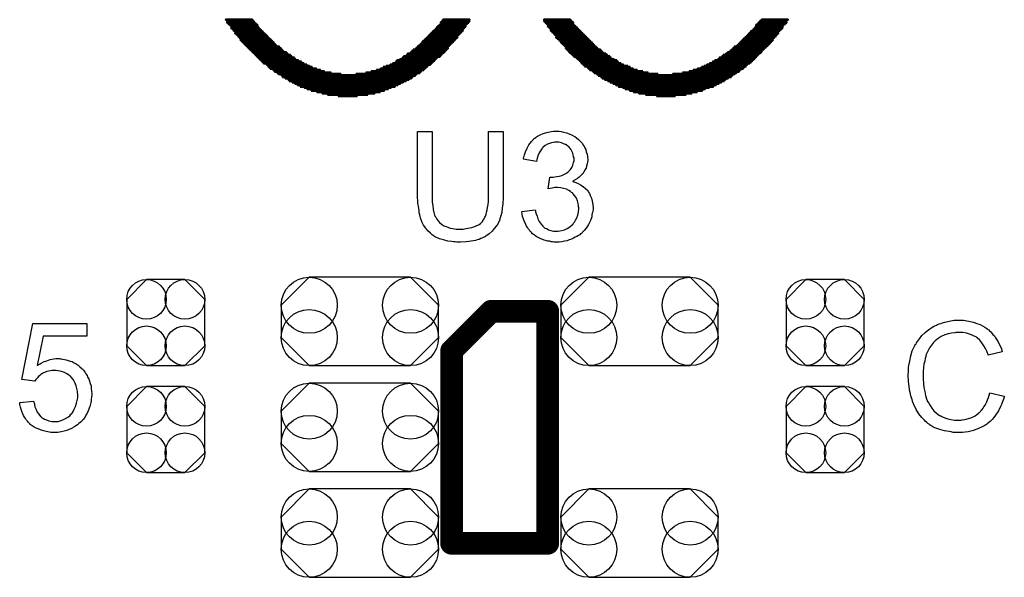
# Model space of a CAD drawing. Extents: x -0.07 to 0.95, y -0.15 to 1.54.
# Tile 7 of 21: x 0.28 to 0.63, y 0.4 to 0.59. Entities that reach past the tile are written whole.
import ezdxf

# ---------------------------------------------------------------- set-up
doc = ezdxf.new("R2010")
doc.units = 0
doc.layers.get('0').update_dxf_attribs({"linetype": 'CONTINUOUS'})
doc.layers.add('gto', color=2, linetype='CONTINUOUS')
doc.layers.add('gts', color=1, linetype='CONTINUOUS')

# ---------------------------------------------------------------- blocks, each defined once
blk = doc.blocks.new('D64')
at = {"const_width": 0.00025}
blk.add_lwpolyline([(-0.000125, 0, 1), (0.000125, 0, 1)], format="xyb", close=True, dxfattribs=at)
blk = doc.blocks.new('D65')
at = {"const_width": 0.004}
blk.add_lwpolyline([(-0.002, 0, 1), (0.002, 0, 1)], format="xyb", close=True, dxfattribs=at)
blk = doc.blocks.new('D67')
blk.add_lwpolyline([(-0.0179, -0.0156), (0.0179, -0.0156), (0.0278, -0.0057), (0.0278, 0.0057), (0.0179, 0.0156), (-0.0179, 0.0156), (-0.0278, 0.0057), (-0.0278, -0.0057)], close=True)
for centre in [(-0.0179, 0.0057), (0.0179, 0.0057), (-0.0179, -0.0057), (0.0179, -0.0057)]:
    blk.add_circle(centre, 0.0099)
blk = doc.blocks.new('D68')
blk.add_lwpolyline([(-0.0068, -0.0152), (0.0068, -0.0152), (0.0138, -0.0082), (0.0138, 0.0082), (0.0068, 0.0152), (-0.0068, 0.0152), (-0.0138, 0.0082), (-0.0138, -0.0082)], close=True)
for centre in [(-0.0068, 0.0082), (0.0068, 0.0082), (-0.0068, -0.0082), (0.0068, -0.0082)]:
    blk.add_circle(centre, 0.007)

msp = doc.modelspace()

# ---------------------------------------------------------------- linework, layer by layer
at = {"layer": 'gto', "color": 2}
for points, const_width in [([(0.3531, 0.593), (0.3627, 0.593)], 0.001), ([(0.3535, 0.5925), (0.3632, 0.5925)], 0.001), ([(0.3535, 0.592), (0.3636, 0.592)], 0.001), ([(0.354, 0.5915), (0.3641, 0.5915)], 0.001), ([(0.3545, 0.5911), (0.3646, 0.5911)], 0.001), ([(0.4285, 0.5911), (0.4381, 0.5911)], 0.001), ([(0.429, 0.592), (0.4391, 0.592)], 0.001), ([(0.429, 0.5915), (0.4386, 0.5915)], 0.001), ([(0.4295, 0.5925), (0.4395, 0.5925)], 0.001), ([(0.4299, 0.593), (0.4395, 0.593)], 0.001), ([(0.4655, 0.593), (0.4751, 0.593)], 0.001), ([(0.4655, 0.5925), (0.4756, 0.5925)], 0.001), ([(0.466, 0.592), (0.4761, 0.592)], 0.001), ([(0.4665, 0.5915), (0.4761, 0.5915)], 0.001), ([(0.4669, 0.5911), (0.4765, 0.5911)], 0.001), ([(0.5404, 0.5911), (0.5505, 0.5911)], 0.001), ([(0.5409, 0.5915), (0.551, 0.5915)], 0.001), ([(0.5414, 0.592), (0.5515, 0.592)], 0.001), ([(0.5419, 0.5925), (0.5515, 0.5925)], 0.001), ([(0.5424, 0.593), (0.552, 0.593)], 0.001), ([(0.355, 0.5906), (0.3646, 0.5906)], 0.001), ([(0.355, 0.5901), (0.3651, 0.5901)], 0.001), ([(0.3555, 0.5896), (0.3656, 0.5896)], 0.001), ([(0.3559, 0.5891), (0.366, 0.5891)], 0.001), ([(0.3564, 0.5887), (0.3665, 0.5887)], 0.001), ([(0.3564, 0.5882), (0.367, 0.5882)], 0.001), ([(0.3569, 0.5877), (0.3675, 0.5877)], 0.001), ([(0.4251, 0.5877), (0.4357, 0.5877)], 0.001), ([(0.4256, 0.5882), (0.4362, 0.5882)], 0.001), ([(0.4261, 0.5887), (0.4367, 0.5887)], 0.001), ([(0.4266, 0.5891), (0.4371, 0.5891)], 0.001), ([(0.4271, 0.5896), (0.4371, 0.5896)], 0.001), ([(0.4275, 0.5901), (0.4376, 0.5901)], 0.001), ([(0.428, 0.5906), (0.4381, 0.5906)], 0.001), ([(0.4669, 0.5906), (0.477, 0.5906)], 0.001), ([(0.4674, 0.5901), (0.4775, 0.5901)], 0.001), ([(0.4679, 0.5896), (0.478, 0.5896)], 0.001), ([(0.4679, 0.5891), (0.4785, 0.5891)], 0.001), ([(0.4684, 0.5887), (0.4789, 0.5887)], 0.001), ([(0.4689, 0.5882), (0.4794, 0.5882)], 0.001), ([(0.4693, 0.5877), (0.4799, 0.5877)], 0.001), ([(0.5376, 0.5877), (0.5481, 0.5877)], 0.001), ([(0.538, 0.5882), (0.5486, 0.5882)], 0.001), ([(0.5385, 0.5887), (0.5486, 0.5887)], 0.001), ([(0.539, 0.5891), (0.5491, 0.5891)], 0.001), ([(0.5395, 0.5896), (0.5496, 0.5896)], 0.001), ([(0.54, 0.5901), (0.5501, 0.5901)], 0.001), ([(0.5404, 0.5906), (0.5501, 0.5906)], 0.001), ([(0.3574, 0.5872), (0.368, 0.5872)], 0.001), ([(0.3579, 0.5867), (0.3684, 0.5867)], 0.001), ([(0.3583, 0.5863), (0.3689, 0.5863)], 0.001), ([(0.3583, 0.5858), (0.3694, 0.5858)], 0.001), ([(0.3588, 0.5853), (0.3699, 0.5853)], 0.001), ([(0.3593, 0.5848), (0.3704, 0.5848)], 0.001), ([(0.3598, 0.5843), (0.3708, 0.5843)], 0.001), ([(0.4218, 0.5843), (0.4328, 0.5843)], 0.001), ([(0.4223, 0.5848), (0.4333, 0.5848)], 0.001), ([(0.4227, 0.5853), (0.4338, 0.5853)], 0.001), ([(0.4232, 0.5858), (0.4343, 0.5858)], 0.001), ([(0.4237, 0.5863), (0.4347, 0.5863)], 0.001), ([(0.4242, 0.5867), (0.4352, 0.5867)], 0.001), ([(0.4247, 0.5872), (0.4352, 0.5872)], 0.001), ([(0.4698, 0.5872), (0.4804, 0.5872)], 0.001), ([(0.4698, 0.5867), (0.4809, 0.5867)], 0.001), ([(0.4703, 0.5863), (0.4813, 0.5863)], 0.001), ([(0.4708, 0.5858), (0.4818, 0.5858)], 0.001), ([(0.4713, 0.5853), (0.4823, 0.5853)], 0.001), ([(0.4717, 0.5848), (0.4828, 0.5848)], 0.001), ([(0.4722, 0.5843), (0.4833, 0.5843)], 0.001), ([(0.5342, 0.5843), (0.5453, 0.5843)], 0.001), ([(0.5347, 0.5848), (0.5457, 0.5848)], 0.001), ([(0.5352, 0.5853), (0.5462, 0.5853)], 0.001), ([(0.5356, 0.5858), (0.5467, 0.5858)], 0.001), ([(0.5361, 0.5863), (0.5467, 0.5863)], 0.001), ([(0.5366, 0.5867), (0.5472, 0.5867)], 0.001), ([(0.5371, 0.5872), (0.5477, 0.5872)], 0.001), ([(0.3603, 0.5838), (0.3713, 0.5838)], 0.001), ([(0.3607, 0.5834), (0.3723, 0.5834)], 0.001), ([(0.3612, 0.5829), (0.3728, 0.5829)], 0.001), ([(0.3617, 0.5824), (0.3732, 0.5824)], 0.001), ([(0.3622, 0.5819), (0.3737, 0.5819)], 0.001), ([(0.3627, 0.5814), (0.3747, 0.5814)], 0.001), ([(0.3632, 0.581), (0.3752, 0.581)], 0.001), ([(0.3636, 0.5805), (0.3761, 0.5805)], 0.001), ([(0.417, 0.5805), (0.4295, 0.5805)], 0.001), ([(0.4174, 0.581), (0.4299, 0.581)], 0.001), ([(0.4184, 0.5814), (0.4304, 0.5814)], 0.001), ([(0.4189, 0.5819), (0.4309, 0.5819)], 0.001), ([(0.4194, 0.5824), (0.4314, 0.5824)], 0.001), ([(0.4203, 0.5829), (0.4319, 0.5829)], 0.001), ([(0.4208, 0.5834), (0.4319, 0.5834)], 0.001), ([(0.4213, 0.5838), (0.4323, 0.5838)], 0.001), ([(0.4727, 0.5838), (0.4837, 0.5838)], 0.001), ([(0.4732, 0.5834), (0.4842, 0.5834)], 0.001), ([(0.4732, 0.5829), (0.4847, 0.5829)], 0.001), ([(0.4737, 0.5824), (0.4857, 0.5824)], 0.001), ([(0.4741, 0.5819), (0.4862, 0.5819)], 0.001), ([(0.4746, 0.5814), (0.4866, 0.5814)], 0.001), ([(0.4751, 0.581), (0.4876, 0.581)], 0.001), ([(0.4756, 0.5805), (0.4881, 0.5805)], 0.001), ([(0.5289, 0.5805), (0.5414, 0.5805)], 0.001), ([(0.5299, 0.581), (0.5419, 0.581)], 0.001), ([(0.5304, 0.5814), (0.5424, 0.5814)], 0.001), ([(0.5313, 0.5819), (0.5428, 0.5819)], 0.001), ([(0.5318, 0.5824), (0.5433, 0.5824)], 0.001), ([(0.5323, 0.5829), (0.5438, 0.5829)], 0.001), ([(0.5328, 0.5834), (0.5443, 0.5834)], 0.001), ([(0.5337, 0.5838), (0.5448, 0.5838)], 0.001), ([(0.3641, 0.58), (0.3766, 0.58)], 0.001), ([(0.3646, 0.5795), (0.3776, 0.5795)], 0.001), ([(0.3651, 0.579), (0.378, 0.579)], 0.001), ([(0.3656, 0.5786), (0.379, 0.5786)], 0.001), ([(0.366, 0.5781), (0.38, 0.5781)], 0.001), ([(0.3665, 0.5776), (0.3809, 0.5776)], 0.001), ([(0.3675, 0.5771), (0.3819, 0.5771)], 0.001), ([(0.4112, 0.5771), (0.4256, 0.5771)], 0.001), ([(0.4122, 0.5776), (0.4261, 0.5776)], 0.001), ([(0.4131, 0.5781), (0.4266, 0.5781)], 0.001), ([(0.4136, 0.5786), (0.4271, 0.5786)], 0.001), ([(0.4146, 0.579), (0.4275, 0.579)], 0.001), ([(0.4155, 0.5795), (0.428, 0.5795)], 0.001), ([(0.416, 0.58), (0.429, 0.58)], 0.001), ([(0.4761, 0.58), (0.489, 0.58)], 0.001), ([(0.477, 0.5795), (0.4895, 0.5795)], 0.001), ([(0.4775, 0.579), (0.4905, 0.579)], 0.001), ([(0.478, 0.5786), (0.4914, 0.5786)], 0.001), ([(0.4785, 0.5781), (0.4919, 0.5781)], 0.001), ([(0.4789, 0.5776), (0.4929, 0.5776)], 0.001), ([(0.4794, 0.5771), (0.4938, 0.5771)], 0.001), ([(0.5231, 0.5771), (0.5376, 0.5771)], 0.001), ([(0.5241, 0.5776), (0.5385, 0.5776)], 0.001), ([(0.5251, 0.5781), (0.539, 0.5781)], 0.001), ([(0.526, 0.5786), (0.5395, 0.5786)], 0.001), ([(0.527, 0.579), (0.54, 0.579)], 0.001), ([(0.5275, 0.5795), (0.5404, 0.5795)], 0.001), ([(0.5284, 0.58), (0.5409, 0.58)], 0.001), ([(0.368, 0.5766), (0.3829, 0.5766)], 0.001), ([(0.3684, 0.5762), (0.3838, 0.5762)], 0.001), ([(0.3689, 0.5757), (0.3853, 0.5757)], 0.001), ([(0.3699, 0.5752), (0.3867, 0.5752)], 0.001), ([(0.3704, 0.5747), (0.3881, 0.5747)], 0.001), ([(0.3713, 0.5742), (0.3905, 0.5742)], 0.001), ([(0.3718, 0.5738), (0.3939, 0.5738)], 0.001), ([(0.3992, 0.5738), (0.4208, 0.5738)], 0.001), ([(0.4026, 0.5742), (0.4218, 0.5742)], 0.001), ([(0.4045, 0.5747), (0.4223, 0.5747)], 0.001), ([(0.4064, 0.5752), (0.4232, 0.5752)], 0.001), ([(0.4078, 0.5757), (0.4237, 0.5757)], 0.001), ([(0.4088, 0.5762), (0.4242, 0.5762)], 0.001), ([(0.4098, 0.5766), (0.4247, 0.5766)], 0.001), ([(0.4799, 0.5766), (0.4953, 0.5766)], 0.001), ([(0.4809, 0.5762), (0.4962, 0.5762)], 0.001), ([(0.4813, 0.5757), (0.4972, 0.5757)], 0.001), ([(0.4818, 0.5752), (0.4986, 0.5752)], 0.001), ([(0.4828, 0.5747), (0.5006, 0.5747)], 0.001), ([(0.4833, 0.5742), (0.5025, 0.5742)], 0.001), ([(0.4842, 0.5738), (0.5059, 0.5738)], 0.001), ([(0.5111, 0.5738), (0.5332, 0.5738)], 0.001), ([(0.5145, 0.5742), (0.5337, 0.5742)], 0.001), ([(0.5169, 0.5747), (0.5347, 0.5747)], 0.001), ([(0.5183, 0.5752), (0.5352, 0.5752)], 0.001), ([(0.5198, 0.5757), (0.5361, 0.5757)], 0.001), ([(0.5212, 0.5762), (0.5366, 0.5762)], 0.001), ([(0.5222, 0.5766), (0.5371, 0.5766)], 0.001), ([(0.3728, 0.5733), (0.4203, 0.5733)], 0.001), ([(0.3732, 0.5728), (0.4194, 0.5728)], 0.001), ([(0.3742, 0.5723), (0.4189, 0.5723)], 0.001), ([(0.3752, 0.5718), (0.4179, 0.5718)], 0.001), ([(0.3756, 0.5714), (0.417, 0.5714)], 0.001), ([(0.3766, 0.5709), (0.416, 0.5709)], 0.001), ([(0.3776, 0.5704), (0.415, 0.5704)], 0.001), ([(0.4847, 0.5733), (0.5323, 0.5733)], 0.001), ([(0.4857, 0.5728), (0.5318, 0.5728)], 0.001), ([(0.4862, 0.5723), (0.5308, 0.5723)], 0.001), ([(0.4871, 0.5718), (0.5299, 0.5718)], 0.001), ([(0.4881, 0.5714), (0.5294, 0.5714)], 0.001), ([(0.489, 0.5709), (0.5284, 0.5709)], 0.001), ([(0.49, 0.5704), (0.5275, 0.5704)], 0.001), ([(0.3785, 0.5699), (0.4141, 0.5699)], 0.001), ([(0.3795, 0.5694), (0.4131, 0.5694)], 0.001), ([(0.3809, 0.569), (0.4117, 0.569)], 0.001), ([(0.3819, 0.5685), (0.4107, 0.5685)], 0.001), ([(0.3833, 0.568), (0.4093, 0.568)], 0.001), ([(0.3853, 0.5675), (0.4078, 0.5675)], 0.001), ([(0.3872, 0.567), (0.4059, 0.567)], 0.001), ([(0.3891, 0.5666), (0.4035, 0.5666)], 0.001), ([(0.491, 0.5699), (0.5265, 0.5699)], 0.001), ([(0.4919, 0.5694), (0.5256, 0.5694)], 0.001), ([(0.4934, 0.569), (0.5241, 0.569)], 0.001), ([(0.4943, 0.5685), (0.5227, 0.5685)], 0.001), ([(0.4958, 0.568), (0.5217, 0.568)], 0.001), ([(0.4972, 0.5675), (0.5198, 0.5675)], 0.001), ([(0.4991, 0.567), (0.5179, 0.567)], 0.001), ([(0.5015, 0.5666), (0.5159, 0.5666)], 0.001), ([(0.3929, 0.5661), (0.3997, 0.5661)], 0.001), ([(0.5054, 0.5661), (0.5121, 0.5661)], 0.001), ([(0.433, 0.476), (0.447, 0.49)], 0.008), ([(0.447, 0.49), (0.467, 0.49)], 0.008), ([(0.467, 0.408), (0.467, 0.49)], 0.008), ([(0.433, 0.408), (0.433, 0.476)], 0.008), ([(0.433, 0.408), (0.467, 0.408)], 0.008)]:
    msp.add_lwpolyline(points, dxfattribs=dict(at, const_width=const_width))
for points in [[(0.4512, 0.5313), (0.4512, 0.5312), (0.4512, 0.531), (0.4512, 0.5307), (0.4512, 0.5303), (0.4512, 0.5298), (0.4512, 0.5293), (0.4511, 0.5286), (0.4511, 0.5279), (0.4509, 0.5264), (0.4507, 0.5249), (0.4503, 0.5234), (0.4501, 0.5227), (0.4499, 0.522), (0.4499, 0.5219), (0.4498, 0.5218), (0.4497, 0.5217), (0.4496, 0.5214), (0.4493, 0.5208), (0.4488, 0.52), (0.4481, 0.5192), (0.4473, 0.5183), (0.4463, 0.5173), (0.4451, 0.5165), (0.4451, 0.5165), (0.445, 0.5164), (0.4448, 0.5163), (0.4445, 0.5162), (0.4442, 0.516), (0.4437, 0.5158), (0.4433, 0.5157), (0.4427, 0.5154), (0.4421, 0.5152), (0.4415, 0.515), (0.4407, 0.5149), (0.4399, 0.5147), (0.4391, 0.5146), (0.4382, 0.5145), (0.4362, 0.5144), (0.4357, 0.5144), (0.4353, 0.5144), (0.4349, 0.5144), (0.4343, 0.5145), (0.4337, 0.5145), (0.4331, 0.5146), (0.4317, 0.5148), (0.4302, 0.5152), (0.4287, 0.5156), (0.4274, 0.5162), (0.4273, 0.5162), (0.4272, 0.5163), (0.427, 0.5164), (0.4268, 0.5165), (0.4262, 0.517), (0.4255, 0.5176), (0.4246, 0.5184), (0.4239, 0.5193), (0.4231, 0.5204), (0.4225, 0.5216), (0.4225, 0.5217), (0.4224, 0.5218), (0.4224, 0.522), (0.4223, 0.5223), (0.4221, 0.5226), (0.422, 0.523), (0.4219, 0.5235), (0.4218, 0.5241), (0.4216, 0.5248), (0.4215, 0.5255), (0.4214, 0.5263), (0.4213, 0.5271), (0.4211, 0.5281), (0.4211, 0.5291), (0.421, 0.5301), (0.421, 0.5313), (0.421, 0.5535), (0.4261, 0.5535), (0.4261, 0.5313), (0.4261, 0.5312), (0.4261, 0.531), (0.4261, 0.5308), (0.4261, 0.5304), (0.4262, 0.53), (0.4262, 0.5295), (0.4262, 0.5285), (0.4264, 0.5273), (0.4265, 0.526), (0.4267, 0.5249), (0.4269, 0.5244), (0.427, 0.5239), (0.4271, 0.5238), (0.4272, 0.5235), (0.4275, 0.5231), (0.4278, 0.5225), (0.4282, 0.522), (0.4287, 0.5214), (0.4294, 0.5208), (0.4302, 0.5203), (0.4303, 0.5202), (0.4306, 0.52), (0.4311, 0.5199), (0.4317, 0.5197), (0.4325, 0.5194), (0.4335, 0.5192), (0.4346, 0.519), (0.4357, 0.519), (0.4363, 0.519), (0.4366, 0.519), (0.4371, 0.519), (0.4376, 0.5191), (0.4388, 0.5193), (0.4402, 0.5196), (0.4415, 0.52), (0.4427, 0.5207), (0.4432, 0.521), (0.4437, 0.5215), (0.4438, 0.5215), (0.4438, 0.5216), (0.444, 0.5218), (0.4441, 0.522), (0.4443, 0.5223), (0.4445, 0.5227), (0.4447, 0.5232), (0.445, 0.5236), (0.4452, 0.5243), (0.4453, 0.525), (0.4456, 0.5258), (0.4457, 0.5267), (0.4459, 0.5277), (0.446, 0.5288), (0.4461, 0.53), (0.4461, 0.5313), (0.4461, 0.5535), (0.4512, 0.5535), (0.4512, 0.5313)], [(0.471, 0.5536), (0.4717, 0.5535), (0.4726, 0.5533), (0.4736, 0.553), (0.4746, 0.5527), (0.4756, 0.5522), (0.4756, 0.5522), (0.4757, 0.5522), (0.476, 0.552), (0.4765, 0.5517), (0.4771, 0.5513), (0.4778, 0.5507), (0.4784, 0.5501), (0.4791, 0.5494), (0.4796, 0.5486), (0.4797, 0.5485), (0.4799, 0.5482), (0.4801, 0.5477), (0.4804, 0.5471), (0.4806, 0.5463), (0.4809, 0.5455), (0.481, 0.5446), (0.4811, 0.5436), (0.4811, 0.5435), (0.4811, 0.5432), (0.481, 0.5427), (0.4809, 0.5421), (0.4807, 0.5414), (0.4805, 0.5406), (0.4801, 0.5399), (0.4797, 0.5391), (0.4796, 0.539), (0.4795, 0.5387), (0.4791, 0.5384), (0.4787, 0.5379), (0.4781, 0.5374), (0.4775, 0.5369), (0.4767, 0.5364), (0.4758, 0.5359), (0.4758, 0.5359), (0.4759, 0.5358), (0.4761, 0.5357), (0.4763, 0.5357), (0.4769, 0.5355), (0.4777, 0.5351), (0.4786, 0.5347), (0.4795, 0.5341), (0.4803, 0.5334), (0.4811, 0.5326), (0.4811, 0.5325), (0.4814, 0.5321), (0.4817, 0.5316), (0.482, 0.5309), (0.4824, 0.53), (0.4827, 0.5289), (0.4829, 0.5277), (0.483, 0.5264), (0.483, 0.5263), (0.483, 0.5261), (0.483, 0.5259), (0.4829, 0.5255), (0.4829, 0.5251), (0.4827, 0.5246), (0.4826, 0.524), (0.4825, 0.5234), (0.4821, 0.5221), (0.4817, 0.5214), (0.4814, 0.5207), (0.481, 0.52), (0.4805, 0.5193), (0.4799, 0.5185), (0.4793, 0.5179), (0.4792, 0.5178), (0.4791, 0.5177), (0.4789, 0.5175), (0.4786, 0.5173), (0.4783, 0.517), (0.4778, 0.5168), (0.4773, 0.5164), (0.4767, 0.5162), (0.4761, 0.5158), (0.4754, 0.5155), (0.4746, 0.5152), (0.4738, 0.5149), (0.4729, 0.5147), (0.472, 0.5145), (0.471, 0.5144), (0.47, 0.5144), (0.4695, 0.5144), (0.4691, 0.5144), (0.4687, 0.5145), (0.4682, 0.5145), (0.4677, 0.5147), (0.467, 0.5148), (0.4657, 0.5151), (0.4643, 0.5157), (0.4636, 0.516), (0.4629, 0.5164), (0.4623, 0.5169), (0.4616, 0.5174), (0.4615, 0.5174), (0.4614, 0.5175), (0.4613, 0.5177), (0.4611, 0.5179), (0.4608, 0.5182), (0.4605, 0.5186), (0.4602, 0.519), (0.4599, 0.5195), (0.4595, 0.52), (0.4592, 0.5206), (0.4586, 0.5219), (0.4581, 0.5235), (0.4579, 0.5243), (0.4578, 0.5252), (0.4625, 0.5258), (0.4625, 0.5258), (0.4626, 0.5256), (0.4627, 0.5254), (0.4627, 0.5251), (0.4628, 0.5248), (0.4629, 0.5244), (0.4632, 0.5236), (0.4635, 0.5226), (0.464, 0.5217), (0.4646, 0.5208), (0.4653, 0.52), (0.4654, 0.5199), (0.4656, 0.5197), (0.466, 0.5194), (0.4666, 0.5192), (0.4673, 0.5188), (0.4681, 0.5185), (0.469, 0.5183), (0.47, 0.5183), (0.4704, 0.5183), (0.4706, 0.5183), (0.4712, 0.5184), (0.472, 0.5185), (0.4729, 0.5188), (0.4738, 0.5192), (0.4748, 0.5198), (0.4756, 0.5205), (0.4758, 0.5207), (0.476, 0.521), (0.4764, 0.5215), (0.4768, 0.5222), (0.4773, 0.523), (0.4776, 0.5239), (0.4779, 0.525), (0.478, 0.5263), (0.478, 0.5263), (0.478, 0.5264), (0.478, 0.5266), (0.4779, 0.5268), (0.4779, 0.5274), (0.4777, 0.5281), (0.4775, 0.529), (0.4771, 0.5299), (0.4765, 0.5308), (0.4758, 0.5316), (0.4757, 0.5318), (0.4754, 0.532), (0.475, 0.5323), (0.4744, 0.5327), (0.4736, 0.5331), (0.4726, 0.5334), (0.4716, 0.5336), (0.4704, 0.5337), (0.4699, 0.5337), (0.4695, 0.5337), (0.469, 0.5336), (0.4685, 0.5335), (0.4678, 0.5334), (0.4671, 0.5333), (0.4677, 0.5374), (0.4679, 0.5374), (0.4682, 0.5374), (0.4689, 0.5374), (0.4695, 0.5375), (0.4702, 0.5376), (0.471, 0.5377), (0.472, 0.538), (0.4729, 0.5384), (0.4738, 0.5389), (0.4739, 0.5389), (0.4739, 0.539), (0.4742, 0.5392), (0.4746, 0.5396), (0.475, 0.5401), (0.4755, 0.5408), (0.4759, 0.5416), (0.4761, 0.5426), (0.4763, 0.5431), (0.4763, 0.5437), (0.4763, 0.5438), (0.4763, 0.5439), (0.4763, 0.5442), (0.4761, 0.5446), (0.476, 0.5452), (0.4758, 0.5459), (0.4755, 0.5466), (0.4751, 0.5473), (0.4745, 0.548), (0.4744, 0.5481), (0.4741, 0.5483), (0.4738, 0.5486), (0.4733, 0.5489), (0.4726, 0.5492), (0.4718, 0.5495), (0.4709, 0.5497), (0.4699, 0.5497), (0.4695, 0.5497), (0.469, 0.5496), (0.4683, 0.5495), (0.4676, 0.5493), (0.4669, 0.549), (0.4661, 0.5486), (0.4654, 0.548), (0.4653, 0.548), (0.4651, 0.5477), (0.4648, 0.5473), (0.4644, 0.5467), (0.464, 0.546), (0.4636, 0.5451), (0.4633, 0.5441), (0.463, 0.5429), (0.4583, 0.5437), (0.4583, 0.5437), (0.4584, 0.5439), (0.4584, 0.5441), (0.4585, 0.5445), (0.4586, 0.5448), (0.4588, 0.5453), (0.4591, 0.5463), (0.4597, 0.5476), (0.4603, 0.5488), (0.4612, 0.55), (0.4622, 0.551), (0.4623, 0.5511), (0.4624, 0.5511), (0.4625, 0.5512), (0.4628, 0.5514), (0.463, 0.5516), (0.4634, 0.5518), (0.4638, 0.5521), (0.4643, 0.5523), (0.4654, 0.5528), (0.4667, 0.5532), (0.4682, 0.5535), (0.469, 0.5536), (0.4704, 0.5536), (0.471, 0.5536)], [(0.3041, 0.4812), (0.2887, 0.4812), (0.2866, 0.4708), (0.2867, 0.4709), (0.2868, 0.4709), (0.287, 0.4711), (0.2872, 0.4712), (0.2876, 0.4714), (0.288, 0.4716), (0.2888, 0.4721), (0.29, 0.4725), (0.2912, 0.4729), (0.2925, 0.4732), (0.2932, 0.4733), (0.2944, 0.4733), (0.2947, 0.4732), (0.2952, 0.4732), (0.2957, 0.4731), (0.2962, 0.473), (0.2968, 0.4728), (0.2982, 0.4724), (0.2989, 0.4722), (0.2996, 0.4718), (0.3003, 0.4714), (0.3011, 0.4709), (0.3017, 0.4704), (0.3024, 0.4698), (0.3024, 0.4697), (0.3026, 0.4696), (0.3027, 0.4694), (0.3029, 0.4692), (0.3032, 0.4688), (0.3035, 0.4684), (0.3038, 0.4679), (0.3042, 0.4673), (0.3044, 0.4667), (0.3048, 0.4661), (0.3051, 0.4653), (0.3053, 0.4645), (0.3056, 0.4637), (0.3057, 0.4627), (0.3058, 0.4618), (0.3059, 0.4608), (0.3059, 0.4607), (0.3059, 0.4606), (0.3059, 0.4603), (0.3058, 0.4599), (0.3058, 0.4595), (0.3057, 0.459), (0.3056, 0.4583), (0.3055, 0.4577), (0.3052, 0.4563), (0.3046, 0.4548), (0.3043, 0.454), (0.3038, 0.4533), (0.3034, 0.4525), (0.3028, 0.4518), (0.3028, 0.4517), (0.3027, 0.4516), (0.3024, 0.4513), (0.3022, 0.4511), (0.3018, 0.4507), (0.3013, 0.4503), (0.3008, 0.4499), (0.3002, 0.4495), (0.2995, 0.449), (0.2987, 0.4486), (0.2979, 0.4482), (0.297, 0.4479), (0.2961, 0.4476), (0.295, 0.4474), (0.2939, 0.4472), (0.2927, 0.4471), (0.2922, 0.4471), (0.2918, 0.4472), (0.2914, 0.4472), (0.2909, 0.4473), (0.2903, 0.4474), (0.2897, 0.4475), (0.2883, 0.4479), (0.2869, 0.4484), (0.2862, 0.4487), (0.2855, 0.4491), (0.2848, 0.4495), (0.2841, 0.45), (0.2841, 0.4501), (0.284, 0.4501), (0.2839, 0.4503), (0.2836, 0.4506), (0.2834, 0.4508), (0.2831, 0.4512), (0.2827, 0.4516), (0.2825, 0.4521), (0.2821, 0.4526), (0.2818, 0.4532), (0.2812, 0.4546), (0.2807, 0.4561), (0.2805, 0.457), (0.2804, 0.4578), (0.2853, 0.4582), (0.2853, 0.4582), (0.2853, 0.4581), (0.2854, 0.4579), (0.2855, 0.4576), (0.2856, 0.457), (0.2858, 0.4562), (0.2862, 0.4553), (0.2866, 0.4544), (0.2872, 0.4536), (0.2878, 0.4528), (0.288, 0.4527), (0.2882, 0.4525), (0.2886, 0.4522), (0.2892, 0.4519), (0.2899, 0.4516), (0.2907, 0.4513), (0.2917, 0.4511), (0.2927, 0.451), (0.2931, 0.451), (0.2933, 0.4511), (0.294, 0.4511), (0.2947, 0.4513), (0.2957, 0.4516), (0.2966, 0.4521), (0.2976, 0.4527), (0.2981, 0.4531), (0.2985, 0.4536), (0.2986, 0.4536), (0.2986, 0.4537), (0.2987, 0.4538), (0.2989, 0.454), (0.2993, 0.4546), (0.2997, 0.4554), (0.3001, 0.4563), (0.3005, 0.4575), (0.3008, 0.4589), (0.3009, 0.4596), (0.3009, 0.4604), (0.3009, 0.4605), (0.3009, 0.4606), (0.3009, 0.4608), (0.3008, 0.4611), (0.3008, 0.4614), (0.3008, 0.4618), (0.3006, 0.4627), (0.3003, 0.4637), (0.2999, 0.4648), (0.2994, 0.4658), (0.2986, 0.4667), (0.2986, 0.4668), (0.2985, 0.4668), (0.2982, 0.4671), (0.2977, 0.4675), (0.2971, 0.4679), (0.2962, 0.4683), (0.2952, 0.4687), (0.294, 0.469), (0.2933, 0.4691), (0.2923, 0.4691), (0.2918, 0.4691), (0.2913, 0.469), (0.2906, 0.4688), (0.29, 0.4687), (0.2892, 0.4684), (0.2885, 0.4681), (0.2885, 0.468), (0.2882, 0.4679), (0.2879, 0.4676), (0.2875, 0.4673), (0.287, 0.4669), (0.2866, 0.4664), (0.2861, 0.4659), (0.2857, 0.4653), (0.2812, 0.4659), (0.285, 0.4857), (0.3041, 0.4857), (0.3041, 0.4812)], [(0.6134, 0.4868), (0.6139, 0.4868), (0.6145, 0.4867), (0.6151, 0.4866), (0.6158, 0.4865), (0.6173, 0.4861), (0.619, 0.4856), (0.6198, 0.4853), (0.6206, 0.4849), (0.6214, 0.4844), (0.6221, 0.4839), (0.6222, 0.4839), (0.6223, 0.4838), (0.6225, 0.4836), (0.6228, 0.4834), (0.6231, 0.4831), (0.6235, 0.4827), (0.6239, 0.4823), (0.6243, 0.4818), (0.6248, 0.4813), (0.6252, 0.4806), (0.6257, 0.4799), (0.6261, 0.4792), (0.6265, 0.4784), (0.627, 0.4775), (0.6273, 0.4767), (0.6276, 0.4757), (0.6226, 0.4745), (0.6226, 0.4745), (0.6226, 0.4747), (0.6225, 0.4749), (0.6224, 0.4752), (0.6223, 0.4755), (0.6221, 0.4759), (0.6216, 0.4768), (0.6211, 0.4778), (0.6204, 0.4788), (0.6196, 0.4798), (0.6187, 0.4806), (0.6186, 0.4807), (0.6183, 0.4809), (0.6177, 0.4812), (0.617, 0.4816), (0.616, 0.4819), (0.615, 0.4823), (0.6137, 0.4825), (0.6123, 0.4825), (0.6119, 0.4825), (0.6116, 0.4825), (0.6112, 0.4825), (0.6108, 0.4824), (0.6097, 0.4823), (0.6085, 0.482), (0.6073, 0.4817), (0.606, 0.4811), (0.6049, 0.4804), (0.6048, 0.4804), (0.6048, 0.4803), (0.6044, 0.48), (0.6039, 0.4795), (0.6033, 0.4789), (0.6026, 0.478), (0.6019, 0.4771), (0.6013, 0.4759), (0.6007, 0.4747), (0.6007, 0.4746), (0.6007, 0.4745), (0.6006, 0.4743), (0.6006, 0.474), (0.6004, 0.4737), (0.6003, 0.4733), (0.6002, 0.4724), (0.5999, 0.4713), (0.5997, 0.4701), (0.5996, 0.4687), (0.5996, 0.4673), (0.5996, 0.4672), (0.5996, 0.4671), (0.5996, 0.4668), (0.5996, 0.4664), (0.5996, 0.4661), (0.5996, 0.4656), (0.5997, 0.465), (0.5997, 0.4644), (0.5999, 0.4631), (0.6002, 0.4616), (0.6005, 0.4602), (0.6009, 0.4587), (0.6009, 0.4587), (0.601, 0.4586), (0.6011, 0.4584), (0.6012, 0.4581), (0.6016, 0.4575), (0.6021, 0.4567), (0.6027, 0.4558), (0.6034, 0.4548), (0.6043, 0.454), (0.6054, 0.4532), (0.6054, 0.4532), (0.6055, 0.4532), (0.6057, 0.4531), (0.6059, 0.453), (0.6062, 0.4528), (0.6065, 0.4527), (0.6073, 0.4523), (0.6083, 0.452), (0.6094, 0.4517), (0.6107, 0.4515), (0.6119, 0.4515), (0.6123, 0.4515), (0.6127, 0.4515), (0.613, 0.4515), (0.6134, 0.4516), (0.6144, 0.4518), (0.6156, 0.4521), (0.6168, 0.4525), (0.618, 0.4531), (0.6186, 0.4535), (0.6191, 0.4539), (0.6192, 0.454), (0.6193, 0.454), (0.6194, 0.4542), (0.6196, 0.4543), (0.6199, 0.4546), (0.6201, 0.455), (0.6205, 0.4553), (0.6208, 0.4557), (0.6211, 0.4562), (0.6215, 0.4568), (0.6218, 0.4573), (0.6221, 0.458), (0.6224, 0.4587), (0.6227, 0.4595), (0.623, 0.4603), (0.6232, 0.4612), (0.6283, 0.46), (0.6283, 0.4599), (0.6282, 0.4597), (0.6281, 0.4593), (0.628, 0.4589), (0.6278, 0.4584), (0.6276, 0.4578), (0.6273, 0.4571), (0.627, 0.4564), (0.6262, 0.4548), (0.6252, 0.4533), (0.6246, 0.4525), (0.624, 0.4517), (0.6233, 0.4511), (0.6225, 0.4504), (0.6225, 0.4503), (0.6224, 0.4502), (0.6221, 0.4501), (0.6218, 0.4499), (0.6214, 0.4496), (0.6209, 0.4494), (0.6203, 0.4491), (0.6197, 0.4488), (0.619, 0.4485), (0.6182, 0.4482), (0.6174, 0.4479), (0.6165, 0.4476), (0.6155, 0.4474), (0.6145, 0.4473), (0.6135, 0.4472), (0.6124, 0.4471), (0.6118, 0.4471), (0.6113, 0.4472), (0.6108, 0.4472), (0.6102, 0.4472), (0.6095, 0.4474), (0.6088, 0.4475), (0.6072, 0.4477), (0.6055, 0.4482), (0.6038, 0.4488), (0.6031, 0.4492), (0.6023, 0.4496), (0.6022, 0.4497), (0.6021, 0.4497), (0.6019, 0.4499), (0.6017, 0.4501), (0.6013, 0.4503), (0.6009, 0.4507), (0.6005, 0.4511), (0.6001, 0.4515), (0.5996, 0.452), (0.5991, 0.4525), (0.5981, 0.4538), (0.5972, 0.4553), (0.5963, 0.457), (0.5963, 0.457), (0.5962, 0.4572), (0.5962, 0.4575), (0.596, 0.4578), (0.5959, 0.4582), (0.5957, 0.4588), (0.5955, 0.4594), (0.5953, 0.4601), (0.5952, 0.4608), (0.5949, 0.4616), (0.5947, 0.4633), (0.5944, 0.4653), (0.5943, 0.4673), (0.5943, 0.4673), (0.5943, 0.4676), (0.5943, 0.4679), (0.5944, 0.4683), (0.5944, 0.4688), (0.5944, 0.4694), (0.5945, 0.4701), (0.5946, 0.4708), (0.5949, 0.4724), (0.5953, 0.4742), (0.5958, 0.476), (0.5966, 0.4777), (0.5967, 0.4778), (0.5967, 0.4779), (0.5968, 0.4782), (0.5971, 0.4784), (0.5973, 0.4788), (0.5976, 0.4793), (0.5983, 0.4803), (0.5992, 0.4814), (0.6003, 0.4825), (0.6016, 0.4836), (0.6031, 0.4845), (0.6032, 0.4846), (0.6033, 0.4846), (0.6036, 0.4848), (0.6038, 0.4849), (0.6043, 0.4851), (0.6047, 0.4853), (0.6053, 0.4855), (0.6059, 0.4857), (0.6065, 0.4859), (0.6073, 0.4861), (0.6088, 0.4865), (0.6106, 0.4868), (0.6124, 0.4869), (0.613, 0.4869), (0.6134, 0.4868)]]:
    msp.add_lwpolyline(points, dxfattribs=at)

# ---------------------------------------------------------------- block references
at = {"layer": 'gto'}
for name, p in [('D64', (0.3531, 0.593)), ('D64', (0.3535, 0.5925)), ('D64', (0.3535, 0.592)), ('D64', (0.354, 0.5915)), ('D64', (0.3627, 0.593)), ('D64', (0.3632, 0.5925)), ('D64', (0.3636, 0.592)), ('D64', (0.3641, 0.5915)), ('D64', (0.429, 0.592)), ('D64', (0.429, 0.5915)), ('D64', (0.4295, 0.5925)), ('D64', (0.4299, 0.593)), ('D64', (0.4386, 0.5915)), ('D64', (0.4391, 0.592)), ('D64', (0.4395, 0.593)), ('D64', (0.4395, 0.5925)), ('D64', (0.4655, 0.593)), ('D64', (0.4655, 0.5925)), ('D64', (0.466, 0.592)), ('D64', (0.4665, 0.5915)), ('D64', (0.4751, 0.593)), ('D64', (0.4756, 0.5925)), ('D64', (0.4761, 0.592)), ('D64', (0.4761, 0.5915)), ('D64', (0.5409, 0.5915)), ('D64', (0.5414, 0.592)), ('D64', (0.5419, 0.5925)), ('D64', (0.5424, 0.593)), ('D64', (0.551, 0.5915)), ('D64', (0.5515, 0.5925)), ('D64', (0.5515, 0.592)), ('D64', (0.552, 0.593)), ('D64', (0.3545, 0.5911)), ('D64', (0.355, 0.5906)), ('D64', (0.355, 0.5901)), ('D64', (0.3555, 0.5896)), ('D64', (0.3559, 0.5891)), ('D64', (0.3564, 0.5887)), ('D64', (0.3564, 0.5882)), ('D64', (0.3646, 0.5911)), ('D64', (0.3646, 0.5906)), ('D64', (0.3651, 0.5901)), ('D64', (0.3656, 0.5896)), ('D64', (0.366, 0.5891)), ('D64', (0.3665, 0.5887)), ('D64', (0.367, 0.5882)), ('D64', (0.4256, 0.5882)), ('D64', (0.4261, 0.5887)), ('D64', (0.4266, 0.5891)), ('D64', (0.4271, 0.5896)), ('D64', (0.4275, 0.5901)), ('D64', (0.428, 0.5906)), ('D64', (0.4285, 0.5911)), ('D64', (0.4362, 0.5882)), ('D64', (0.4367, 0.5887)), ('D64', (0.4371, 0.5896)), ('D64', (0.4371, 0.5891)), ('D64', (0.4376, 0.5901)), ('D64', (0.4381, 0.5911)), ('D64', (0.4381, 0.5906)), ('D64', (0.4669, 0.5911)), ('D64', (0.4669, 0.5906)), ('D64', (0.4674, 0.5901)), ('D64', (0.4679, 0.5896)), ('D64', (0.4679, 0.5891)), ('D64', (0.4684, 0.5887)), ('D64', (0.4689, 0.5882)), ('D64', (0.4765, 0.5911)), ('D64', (0.477, 0.5906)), ('D64', (0.4775, 0.5901)), ('D64', (0.478, 0.5896)), ('D64', (0.4785, 0.5891)), ('D64', (0.4789, 0.5887)), ('D64', (0.4794, 0.5882)), ('D64', (0.538, 0.5882)), ('D64', (0.5385, 0.5887)), ('D64', (0.539, 0.5891)), ('D64', (0.5395, 0.5896)), ('D64', (0.54, 0.5901)), ('D64', (0.5404, 0.5911)), ('D64', (0.5404, 0.5906)), ('D64', (0.5486, 0.5887)), ('D64', (0.5486, 0.5882)), ('D64', (0.5491, 0.5891)), ('D64', (0.5496, 0.5896)), ('D64', (0.5501, 0.5906)), ('D64', (0.5501, 0.5901)), ('D64', (0.5505, 0.5911)), ('D64', (0.3569, 0.5877)), ('D64', (0.3574, 0.5872)), ('D64', (0.3579, 0.5867)), ('D64', (0.3583, 0.5863)), ('D64', (0.3583, 0.5858)), ('D64', (0.3588, 0.5853)), ('D64', (0.3593, 0.5848)), ('D64', (0.3598, 0.5843)), ('D64', (0.3675, 0.5877)), ('D64', (0.368, 0.5872)), ('D64', (0.3684, 0.5867)), ('D64', (0.3689, 0.5863)), ('D64', (0.3694, 0.5858)), ('D64', (0.3699, 0.5853)), ('D64', (0.3704, 0.5848)), ('D64', (0.3708, 0.5843)), ('D64', (0.4218, 0.5843)), ('D64', (0.4223, 0.5848)), ('D64', (0.4227, 0.5853)), ('D64', (0.4232, 0.5858)), ('D64', (0.4237, 0.5863)), ('D64', (0.4242, 0.5867)), ('D64', (0.4247, 0.5872)), ('D64', (0.4251, 0.5877)), ('D64', (0.4328, 0.5843)), ('D64', (0.4333, 0.5848)), ('D64', (0.4338, 0.5853)), ('D64', (0.4343, 0.5858)), ('D64', (0.4347, 0.5863)), ('D64', (0.4352, 0.5872)), ('D64', (0.4352, 0.5867)), ('D64', (0.4357, 0.5877)), ('D64', (0.4693, 0.5877)), ('D64', (0.4698, 0.5872)), ('D64', (0.4698, 0.5867)), ('D64', (0.4703, 0.5863)), ('D64', (0.4708, 0.5858)), ('D64', (0.4713, 0.5853)), ('D64', (0.4717, 0.5848)), ('D64', (0.4722, 0.5843)), ('D64', (0.4799, 0.5877)), ('D64', (0.4804, 0.5872)), ('D64', (0.4809, 0.5867)), ('D64', (0.4813, 0.5863)), ('D64', (0.4818, 0.5858)), ('D64', (0.4823, 0.5853)), ('D64', (0.4828, 0.5848)), ('D64', (0.4833, 0.5843)), ('D64', (0.5342, 0.5843)), ('D64', (0.5347, 0.5848)), ('D64', (0.5352, 0.5853)), ('D64', (0.5356, 0.5858)), ('D64', (0.5361, 0.5863)), ('D64', (0.5366, 0.5867)), ('D64', (0.5371, 0.5872)), ('D64', (0.5376, 0.5877)), ('D64', (0.5453, 0.5843)), ('D64', (0.5457, 0.5848)), ('D64', (0.5462, 0.5853)), ('D64', (0.5467, 0.5863)), ('D64', (0.5467, 0.5858)), ('D64', (0.5472, 0.5867)), ('D64', (0.5477, 0.5872)), ('D64', (0.5481, 0.5877)), ('D64', (0.3603, 0.5838)), ('D64', (0.3607, 0.5834)), ('D64', (0.3612, 0.5829)), ('D64', (0.3617, 0.5824)), ('D64', (0.3622, 0.5819)), ('D64', (0.3627, 0.5814)), ('D64', (0.3632, 0.581)), ('D64', (0.3713, 0.5838)), ('D64', (0.3723, 0.5834)), ('D64', (0.3728, 0.5829)), ('D64', (0.3732, 0.5824)), ('D64', (0.3737, 0.5819)), ('D64', (0.3747, 0.5814)), ('D64', (0.3752, 0.581)), ('D64', (0.4174, 0.581)), ('D64', (0.4184, 0.5814)), ('D64', (0.4189, 0.5819)), ('D64', (0.4194, 0.5824)), ('D64', (0.4203, 0.5829)), ('D64', (0.4208, 0.5834)), ('D64', (0.4213, 0.5838)), ('D64', (0.4299, 0.581)), ('D64', (0.4304, 0.5814)), ('D64', (0.4309, 0.5819)), ('D64', (0.4314, 0.5824)), ('D64', (0.4319, 0.5834)), ('D64', (0.4319, 0.5829)), ('D64', (0.4323, 0.5838)), ('D64', (0.4727, 0.5838)), ('D64', (0.4732, 0.5834)), ('D64', (0.4732, 0.5829)), ('D64', (0.4737, 0.5824)), ('D64', (0.4741, 0.5819)), ('D64', (0.4746, 0.5814)), ('D64', (0.4751, 0.581)), ('D64', (0.4837, 0.5838)), ('D64', (0.4842, 0.5834)), ('D64', (0.4847, 0.5829)), ('D64', (0.4857, 0.5824)), ('D64', (0.4862, 0.5819)), ('D64', (0.4866, 0.5814)), ('D64', (0.4876, 0.581)), ('D64', (0.5299, 0.581)), ('D64', (0.5304, 0.5814)), ('D64', (0.5313, 0.5819)), ('D64', (0.5318, 0.5824)), ('D64', (0.5323, 0.5829)), ('D64', (0.5328, 0.5834)), ('D64', (0.5337, 0.5838)), ('D64', (0.5419, 0.581)), ('D64', (0.5424, 0.5814)), ('D64', (0.5428, 0.5819)), ('D64', (0.5433, 0.5824)), ('D64', (0.5438, 0.5829)), ('D64', (0.5443, 0.5834)), ('D64', (0.5448, 0.5838)), ('D64', (0.3636, 0.5805)), ('D64', (0.3641, 0.58)), ('D64', (0.3646, 0.5795)), ('D64', (0.3651, 0.579)), ('D64', (0.3656, 0.5786)), ('D64', (0.366, 0.5781)), ('D64', (0.3665, 0.5776)), ('D64', (0.3761, 0.5805)), ('D64', (0.3766, 0.58)), ('D64', (0.3776, 0.5795)), ('D64', (0.378, 0.579)), ('D64', (0.379, 0.5786)), ('D64', (0.38, 0.5781)), ('D64', (0.3809, 0.5776)), ('D64', (0.4122, 0.5776)), ('D64', (0.4131, 0.5781)), ('D64', (0.4136, 0.5786)), ('D64', (0.4146, 0.579)), ('D64', (0.4155, 0.5795)), ('D64', (0.416, 0.58)), ('D64', (0.417, 0.5805)), ('D64', (0.4261, 0.5776)), ('D64', (0.4266, 0.5781)), ('D64', (0.4271, 0.5786)), ('D64', (0.4275, 0.579)), ('D64', (0.428, 0.5795)), ('D64', (0.429, 0.58)), ('D64', (0.4295, 0.5805)), ('D64', (0.4756, 0.5805)), ('D64', (0.4761, 0.58)), ('D64', (0.477, 0.5795)), ('D64', (0.4775, 0.579)), ('D64', (0.478, 0.5786)), ('D64', (0.4785, 0.5781)), ('D64', (0.4789, 0.5776)), ('D64', (0.4881, 0.5805)), ('D64', (0.489, 0.58)), ('D64', (0.4895, 0.5795)), ('D64', (0.4905, 0.579)), ('D64', (0.4914, 0.5786)), ('D64', (0.4919, 0.5781)), ('D64', (0.4929, 0.5776)), ('D64', (0.5241, 0.5776)), ('D64', (0.5251, 0.5781)), ('D64', (0.526, 0.5786)), ('D64', (0.527, 0.579)), ('D64', (0.5275, 0.5795)), ('D64', (0.5284, 0.58)), ('D64', (0.5289, 0.5805)), ('D64', (0.5385, 0.5776)), ('D64', (0.539, 0.5781)), ('D64', (0.5395, 0.5786)), ('D64', (0.54, 0.579)), ('D64', (0.5404, 0.5795)), ('D64', (0.5409, 0.58)), ('D64', (0.5414, 0.5805)), ('D64', (0.3675, 0.5771)), ('D64', (0.368, 0.5766)), ('D64', (0.3684, 0.5762)), ('D64', (0.3689, 0.5757)), ('D64', (0.3699, 0.5752)), ('D64', (0.3704, 0.5747)), ('D64', (0.3713, 0.5742)), ('D64', (0.3718, 0.5738)), ('D64', (0.3819, 0.5771)), ('D64', (0.3829, 0.5766)), ('D64', (0.3838, 0.5762)), ('D64', (0.3853, 0.5757)), ('D64', (0.3867, 0.5752)), ('D64', (0.3881, 0.5747)), ('D64', (0.3905, 0.5742)), ('D64', (0.3939, 0.5738)), ('D64', (0.3992, 0.5738)), ('D64', (0.4026, 0.5742)), ('D64', (0.4045, 0.5747)), ('D64', (0.4064, 0.5752)), ('D64', (0.4078, 0.5757)), ('D64', (0.4088, 0.5762)), ('D64', (0.4098, 0.5766)), ('D64', (0.4112, 0.5771)), ('D64', (0.4208, 0.5738)), ('D64', (0.4218, 0.5742)), ('D64', (0.4223, 0.5747)), ('D64', (0.4232, 0.5752)), ('D64', (0.4237, 0.5757)), ('D64', (0.4242, 0.5762)), ('D64', (0.4247, 0.5766)), ('D64', (0.4256, 0.5771)), ('D64', (0.4794, 0.5771)), ('D64', (0.4799, 0.5766)), ('D64', (0.4809, 0.5762)), ('D64', (0.4813, 0.5757)), ('D64', (0.4818, 0.5752)), ('D64', (0.4828, 0.5747)), ('D64', (0.4833, 0.5742)), ('D64', (0.4842, 0.5738)), ('D64', (0.4938, 0.5771)), ('D64', (0.4953, 0.5766)), ('D64', (0.4962, 0.5762)), ('D64', (0.4972, 0.5757)), ('D64', (0.4986, 0.5752)), ('D64', (0.5006, 0.5747)), ('D64', (0.5025, 0.5742)), ('D64', (0.5059, 0.5738)), ('D64', (0.5111, 0.5738)), ('D64', (0.5145, 0.5742)), ('D64', (0.5169, 0.5747)), ('D64', (0.5183, 0.5752)), ('D64', (0.5198, 0.5757)), ('D64', (0.5212, 0.5762)), ('D64', (0.5222, 0.5766)), ('D64', (0.5231, 0.5771)), ('D64', (0.5332, 0.5738)), ('D64', (0.5337, 0.5742)), ('D64', (0.5347, 0.5747)), ('D64', (0.5352, 0.5752)), ('D64', (0.5361, 0.5757)), ('D64', (0.5366, 0.5762)), ('D64', (0.5371, 0.5766)), ('D64', (0.5376, 0.5771)), ('D64', (0.3728, 0.5733)), ('D64', (0.3732, 0.5728)), ('D64', (0.3742, 0.5723)), ('D64', (0.3752, 0.5718)), ('D64', (0.3756, 0.5714)), ('D64', (0.3766, 0.5709)), ('D64', (0.3776, 0.5704)), ('D64', (0.415, 0.5704)), ('D64', (0.416, 0.5709)), ('D64', (0.417, 0.5714)), ('D64', (0.4179, 0.5718)), ('D64', (0.4189, 0.5723)), ('D64', (0.4194, 0.5728)), ('D64', (0.4203, 0.5733)), ('D64', (0.4847, 0.5733)), ('D64', (0.4857, 0.5728)), ('D64', (0.4862, 0.5723)), ('D64', (0.4871, 0.5718)), ('D64', (0.4881, 0.5714)), ('D64', (0.489, 0.5709)), ('D64', (0.49, 0.5704)), ('D64', (0.5275, 0.5704)), ('D64', (0.5284, 0.5709)), ('D64', (0.5294, 0.5714)), ('D64', (0.5299, 0.5718)), ('D64', (0.5308, 0.5723)), ('D64', (0.5318, 0.5728)), ('D64', (0.5323, 0.5733)), ('D64', (0.3785, 0.5699)), ('D64', (0.3795, 0.5694)), ('D64', (0.3809, 0.569)), ('D64', (0.3819, 0.5685)), ('D64', (0.3833, 0.568)), ('D64', (0.3853, 0.5675)), ('D64', (0.3872, 0.567)), ('D64', (0.4059, 0.567)), ('D64', (0.4078, 0.5675)), ('D64', (0.4093, 0.568)), ('D64', (0.4107, 0.5685)), ('D64', (0.4117, 0.569)), ('D64', (0.4131, 0.5694)), ('D64', (0.4141, 0.5699)), ('D64', (0.491, 0.5699)), ('D64', (0.4919, 0.5694)), ('D64', (0.4934, 0.569)), ('D64', (0.4943, 0.5685)), ('D64', (0.4958, 0.568)), ('D64', (0.4972, 0.5675)), ('D64', (0.4991, 0.567)), ('D64', (0.5179, 0.567)), ('D64', (0.5198, 0.5675)), ('D64', (0.5217, 0.568)), ('D64', (0.5227, 0.5685)), ('D64', (0.5241, 0.569)), ('D64', (0.5256, 0.5694)), ('D64', (0.5265, 0.5699)), ('D64', (0.3891, 0.5666)), ('D64', (0.3929, 0.5661)), ('D64', (0.3997, 0.5661)), ('D64', (0.4035, 0.5666)), ('D64', (0.5015, 0.5666)), ('D64', (0.5054, 0.5661)), ('D64', (0.5121, 0.5661)), ('D64', (0.5159, 0.5666)), ('D65', (0.447, 0.49)), ('D65', (0.447, 0.49)), ('D65', (0.467, 0.49)), ('D65', (0.467, 0.49)), ('D65', (0.433, 0.476)), ('D65', (0.433, 0.408)), ('D65', (0.433, 0.408)), ('D65', (0.467, 0.408)), ('D65', (0.467, 0.408))]:
    msp.add_blockref(name, p, dxfattribs=at)
at = {"layer": 'gts'}
for name, p in [('D68', (0.332, 0.486)), ('D67', (0.4006, 0.4864)), ('D67', (0.4994, 0.4864)), ('D68', (0.565, 0.486)), ('D68', (0.332, 0.4482)), ('D67', (0.4006, 0.449)), ('D68', (0.565, 0.4482)), ('D67', (0.4006, 0.4116)), ('D67', (0.4994, 0.4116))]:
    msp.add_blockref(name, p, dxfattribs=at)

doc.saveas('drawing.dxf')
